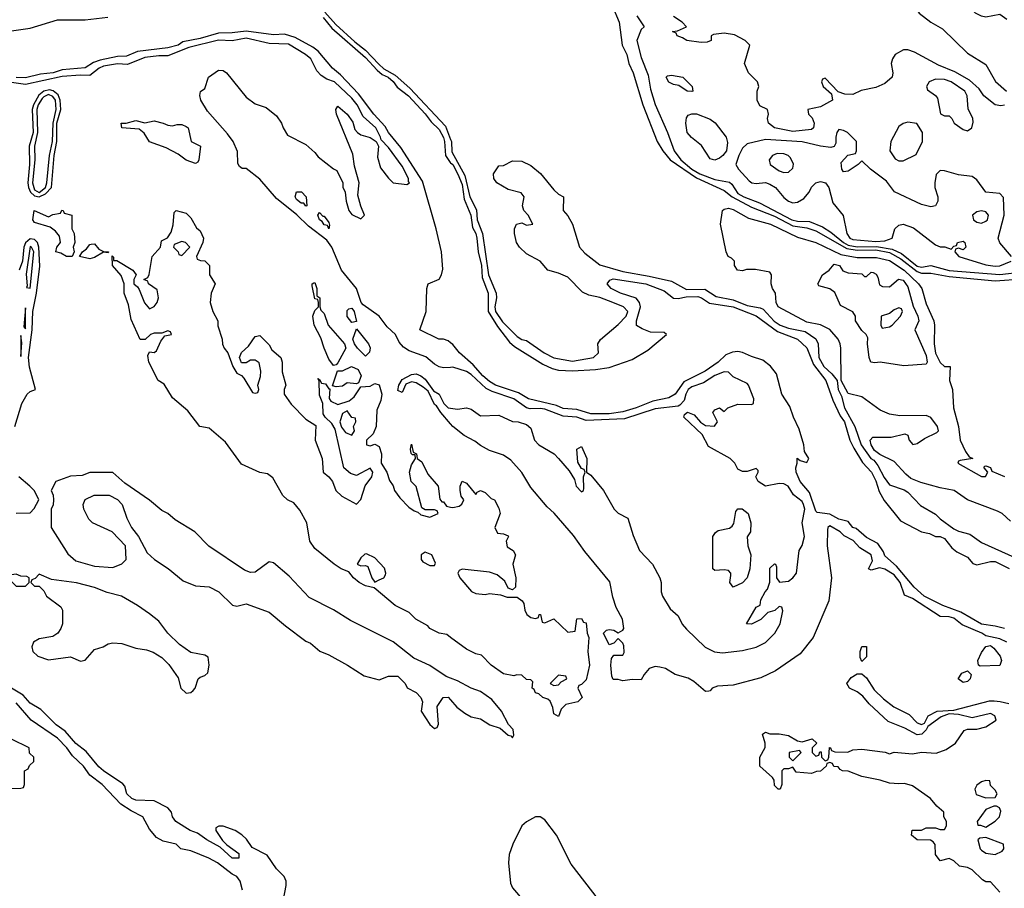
# Model space of a CAD drawing. Header units: inches. Extents: x 2348352 to 2479776, y 460422 to 613655.
# Tile 186 of 256: x 2368125 to 2372410, y 535258 to 539041. Entities that reach past the tile are written whole.
import ezdxf

# ---------------------------------------------------------------- set-up
doc = ezdxf.new("R2010")
doc.units = ezdxf.units.IN
doc.header["$MEASUREMENT"] = 0
doc.layers.add('C3563', color=7, linetype='Continuous')
doc.layers.add('C3573', color=7, linetype='Continuous')

msp = doc.modelspace()

# ---------------------------------------------------------------- linework, layer by layer
at = {"layer": 'C3563', "color": 4}
for points, elevation in [([(2368090, 538992), (2368170, 539003.8), (2368290, 539040.4), (2368410, 539040.3), (2368508.3, 539051.7)], 32), ([(2369445.3, 539050), (2369483.7, 539003.7), (2369630, 538876.5), (2369680.7, 538820.7), (2369702.6, 538802.6), (2369728.4, 538790), (2369750, 538771.3), (2369767.5, 538747.5), (2369817.3, 538710), (2369890, 538631.4), (2369915.9, 538595.9), (2369950, 538563.1), (2369970, 538527.3), (2369974.3, 538510), (2369977.8, 538450), (2369998.6, 538418.6), (2370000, 538417.6)], 32), ([(2369453, 539073), (2369500.3, 539020.3), (2369584.1, 538944.1), (2369630, 538908.8), (2369687.2, 538847.2), (2369710, 538827.1), (2369759.1, 538799.1), (2369822.4, 538742.4), (2369977.6, 538577.6), (2370000, 538519.5)], 36), ([(2370000, 537526.8), (2369970, 537524.5), (2369950, 537529.3), (2369930, 537540.7), (2369893.1, 537573.1), (2369819.3, 537599.3), (2369794.9, 537614.9), (2369776.6, 537636.6), (2369759.7, 537670), (2369723.6, 537703.6), (2369689.7, 537750), (2369619.7, 537799.7), (2369611.6, 537810), (2369590.9, 537870), (2369526, 537950), (2369483.5, 538050), (2369461.2, 538081.2), (2369381.9, 538141.9), (2369331.6, 538191.6), (2369242.9, 538262.9), (2369170, 538347), (2369110, 538392.7), (2369093.6, 538393.6), (2369081.2, 538401.2), (2369074.6, 538414.6), (2369072.5, 538467.5), (2369053.7, 538510), (2369030, 538544.2), (2368942.5, 538642.5), (2368913.6, 538690), (2368909.3, 538710.7), (2368912.5, 538727.5), (2368930, 538741), (2368946.6, 538790), (2368990, 538820.4), (2369010, 538819.5), (2369024.9, 538810), (2369110, 538702.8), (2369150, 538674.8), (2369198, 538658), (2369242, 538622), (2369264.7, 538590), (2369271, 538570), (2369290, 538538), (2369370, 538498), (2369410, 538462.8), (2369424.4, 538444.4), (2369490, 538391.3), (2369504.7, 538384.7), (2369531.1, 538331.1), (2369531.6, 538311.6), (2369542, 538290), (2369546, 538250), (2369558, 538210), (2369570, 538192), (2369610, 538174), (2369626, 538190), (2369608.9, 538228.9), (2369596.4, 538276.4), (2369602, 538330), (2369582.7, 538402.7), (2369574.8, 538454.8), (2369503.7, 538630), (2369501.2, 538650), (2369510, 538664.7), (2369550.6, 538630), (2369574.9, 538594.9), (2369583.4, 538563.4), (2369594.8, 538550), (2369610, 538539.1), (2369650, 538527.3), (2369676, 538510), (2369686.8, 538490), (2369682.5, 538442.5), (2369695.5, 538395.5), (2369730.5, 538350.5), (2369750.7, 538330.7), (2369810, 538322.8), (2369822, 538330), (2369816.5, 538336.5), (2369816.3, 538350), (2369790, 538403.6), (2369730, 538483.7), (2369697.5, 538517.5), (2369695.8, 538530), (2369674.5, 538570), (2369619.4, 538619.4), (2369593.1, 538670), (2369570, 538699.8), (2369495.6, 538770), (2369461.2, 538781.2), (2369437.6, 538797.6), (2369418.7, 538818.7), (2369391.5, 538870), (2369369.3, 538890), (2369294.6, 538934.6), (2369210, 538936.5), (2369110, 538960.2), (2369049, 538949), (2368990, 538951.2), (2368860.8, 538919.2), (2368770, 538882.9), (2368730, 538883.4), (2368670, 538876.1), (2368593.7, 538846.4), (2368550, 538848.4), (2368490, 538838.9), (2368470.3, 538830), (2368430, 538797.2), (2368390, 538799.5), (2368310, 538793.5), (2368150, 538758.4), (2368090, 538767.5)], 36), ([(2370000, 537634.3), (2369990, 537642.7), (2369970, 537649.4), (2369949.4, 537649.4), (2369866, 537690), (2369894.5, 537770), (2369897.2, 537870), (2369902, 537890), (2369950, 537911), (2369960.9, 537930), (2369965.8, 537954.2), (2369960.5, 538030), (2369938, 538130), (2369877.3, 538337.3), (2369784, 538484), (2369730, 538549.7), (2369715.7, 538575.7), (2369665.7, 538630), (2369598.7, 538718.7), (2369521.4, 538801.4), (2369486.3, 538830), (2369423.7, 538903.7), (2369401.4, 538921.4), (2369323.6, 538963.6), (2369277.5, 538977.5), (2369230, 538975.1), (2369110, 538991.5), (2369050, 538983.9), (2368990, 538982.8), (2368910, 538959.1), (2368835.3, 538944.7), (2368814.9, 538930), (2368770, 538918.3), (2368637.8, 538902.2), (2368590, 538882.7), (2368550, 538880.4), (2368474.7, 538865.3), (2368446, 538854), (2368410, 538831.5), (2368310, 538822.2), (2368270.8, 538810), (2368216.3, 538803.7), (2368150, 538787.6), (2368110, 538788.5)], 32), ([(2370000, 536350.8), (2369983.1, 536363.1), (2369950, 536369.5), (2369910, 536389.6), (2369900.7, 536400.7), (2369849.2, 536430), (2369819.3, 536459.3), (2369759.3, 536490), (2369667.2, 536567.2), (2369630, 536575.1), (2369602.7, 536590), (2369577.2, 536610), (2369557.2, 536637.2), (2369524, 536650), (2369494, 536670), (2369410, 536738), (2369388.3, 536770), (2369375.3, 536850), (2369344.8, 536904.8), (2369317.5, 536937.5), (2369290, 536949.4), (2369270, 536969.2), (2369226.3, 537046.3), (2369202.7, 537062.7), (2369170, 537069.4), (2369090, 537106), (2369020.7, 537200.7), (2368950, 537262), (2368909.6, 537269.6), (2368857.2, 537337.2), (2368790, 537394), (2368753.2, 537453.2), (2368727, 537470), (2368686.6, 537550), (2368682, 537578), (2368690, 537594), (2368710, 537592), (2368720.4, 537599.6), (2368739, 537641), (2368756.4, 537663.6), (2368786, 537670), (2368782, 537682), (2368770, 537686), (2368743.6, 537676.4), (2368710, 537675.3), (2368694, 537670), (2368671.6, 537648.4), (2368650, 537648.7), (2368610, 537735.3), (2368599.1, 537799.1), (2368579.5, 537850), (2368579, 537890), (2368566.3, 537926.3), (2368529.4, 537970), (2368527.3, 538012.7), (2368532.7, 538007.3), (2368532.7, 537992.7), (2368547.3, 537992.7), (2368618, 537950), (2368632, 537930), (2368622, 537910), (2368622, 537890), (2368638, 537878), (2368645.4, 537865.4), (2368667.7, 537807.7), (2368690, 537782), (2368710, 537791.3), (2368724, 537810), (2368729.2, 537830), (2368724, 537864), (2368686, 537890), (2368682, 537902), (2368666, 537910), (2368682, 537918), (2368688.4, 537931.6), (2368701.2, 538010), (2368738, 538050), (2368742, 538078), (2368768.7, 538091.3), (2368784.7, 538115.3), (2368792.9, 538147.1), (2368798, 538202), (2368806, 538210), (2368850, 538198), (2368870, 538178), (2368894.8, 538134.8), (2368910, 538122), (2368924.7, 538090), (2368922, 538070), (2368894, 538010), (2368898, 537998), (2368911.6, 537991.6), (2368930, 537991), (2368950.6, 537970), (2368951, 537930), (2368976.3, 537890), (2368958.8, 537850), (2368954, 537810), (2368966, 537770), (2368986.8, 537730), (2368987.9, 537707.9), (2369006.8, 537650), (2369007.5, 537627.5), (2369014.8, 537610), (2369031, 537590), (2369052, 537530), (2369070, 537502), (2369090, 537492), (2369099.8, 537479.8), (2369138, 537418), (2369150, 537414), (2369162, 537418), (2369166, 537430), (2369162, 537450), (2369172.9, 537487.1), (2369174, 537510), (2369167.3, 537547.3), (2369150, 537558), (2369130, 537558), (2369110, 537546), (2369090, 537546), (2369082, 537570), (2369090, 537592), (2369120.2, 537619.8), (2369150, 537662), (2369170, 537666), (2369210, 537624.7), (2369223, 537603), (2369261, 537570), (2369266.8, 537550), (2369267.1, 537507.1), (2369282.8, 537450), (2369276, 537430), (2369276, 537410), (2369306.8, 537366.8), (2369370, 537302), (2369413.7, 537273.7), (2369410.8, 537210), (2369440.7, 537130), (2369446, 537070), (2369471, 537050), (2369486, 537030), (2369501, 536990), (2369526.2, 536966.2), (2369590, 536931.3), (2369610, 536952), (2369629.1, 537010.9), (2369658, 537050), (2369662, 537070), (2369650, 537088), (2369590, 537055.3), (2369564.7, 537064.7), (2369535.3, 537090), (2369497.2, 537257.2), (2369482.7, 537282.7), (2369454, 537310), (2369445.2, 537325.2), (2369444, 537370), (2369430, 537406), (2369428, 537468), (2369422, 537478), (2369430, 537474), (2369438, 537458), (2369455.3, 537455.3), (2369470, 537434), (2369474, 537434), (2369471.6, 537391.6), (2369479.6, 537379.6), (2369510, 537364.7), (2369558.6, 537381.4), (2369580.9, 537399.1), (2369610, 537442), (2369650, 537444.7), (2369670, 537456), (2369690, 537451), (2369701, 537410), (2369696.9, 537383.1), (2369679.6, 537340.4), (2369676.3, 537270), (2369662.8, 537237.2), (2369634, 537210), (2369634, 537190), (2369650, 537184.7), (2369670, 537192), (2369690, 537182), (2369698.8, 537150), (2369698, 537110), (2369722.8, 537070), (2369734.8, 537034.8), (2369750.7, 537010.7), (2369756, 536990), (2369778.8, 536958.8), (2369818.8, 536918.8), (2369842, 536902), (2369856.9, 536896.9), (2369870, 536884.7), (2369910, 536874), (2369946, 536890), (2369942, 536902), (2369930, 536906), (2369890, 536906), (2369875.3, 536915.3), (2369850, 537008), (2369828.7, 537030), (2369821.2, 537070), (2369830, 537102), (2369848, 537130), (2369846, 537146), (2369834, 537146), (2369828.4, 537151.6), (2369826, 537170), (2369830, 537192), (2369838, 537158), (2369852, 537150), (2369854, 537130), (2369875.3, 537115.3), (2369901.4, 537061.4), (2369946, 537010), (2369952.7, 536952.7), (2369962, 536942), (2369970, 536942), (2369982, 536922), (2370000, 536918.1)], 36), ([(2368103.8, 537270), (2368135.1, 537370), (2368157, 537410), (2368170, 537421.6), (2368193.2, 537430), (2368167.2, 537527.2), (2368162.8, 537570), (2368179.5, 537690), (2368182.1, 537770), (2368198, 537850), (2368213, 537967), (2368207.8, 538050), (2368202.6, 538070), (2368190, 538083.9), (2368170, 538087.3), (2368150.6, 538069.4), (2368143.6, 538050), (2368137.5, 537990), (2368123.5, 537950)], 44), ([(2370000, 537280.9), (2369957.2, 537330), (2369939.5, 537359.5), (2369930, 537365.2), (2369903.1, 537423.1), (2369880.2, 537440.2), (2369850, 537459), (2369830, 537464), (2369806, 537454), (2369790, 537418), (2369770, 537426), (2369775.3, 537450), (2369790, 537474), (2369830, 537496), (2369850, 537498.8), (2369870, 537490.7), (2369890, 537474.8), (2369925.4, 537425.4), (2369950.7, 537410.7), (2369971, 537370), (2369990, 537351), (2370000, 537349.4)], 36), ([(2368110, 536891.3), (2368170, 536894), (2368188.4, 536911.6), (2368208, 536950), (2368188.9, 536988.9), (2368168.7, 537010), (2368122, 537050)], 44), ([(2370000, 536173.9), (2369981.3, 536181.3), (2369910, 536229.3), (2369840.8, 536260.8), (2369750, 536332.4), (2369565.2, 536425.2), (2369490.9, 536470.9), (2369385.4, 536525.4), (2369297.1, 536617.1), (2369230, 536675.1), (2369210, 536679.5), (2369150, 536634.8), (2369130, 536633.1), (2369103.9, 536643.9), (2368948.1, 536748.1), (2368887.8, 536810), (2368802.3, 536862.3), (2368769.6, 536890), (2368743.3, 536903.3), (2368690, 536948.3), (2368582, 537022), (2368530, 537068.7), (2368430, 537068.7), (2368396.4, 537056.4), (2368346.4, 537053.6), (2368282, 537030), (2368262, 536990), (2368271.1, 536971.1), (2368272, 536950), (2368271.1, 536928.9), (2368262, 536910), (2368262, 536830), (2368334.4, 536714.4), (2368370, 536684.7), (2368450, 536661), (2368530, 536656), (2368568.9, 536671.1), (2368588, 536690), (2368586, 536750), (2368528, 536810), (2368442, 536850), (2368426.3, 536866.3), (2368404, 536910), (2368402, 536930), (2368410, 536952), (2368448.9, 536971.1), (2368514, 536970), (2368550, 536952), (2368571.3, 536930), (2368591.3, 536870), (2368611.3, 536830), (2368642, 536790), (2368679.6, 536719.6), (2368712, 536690), (2368770.6, 536650.6), (2368836.8, 536596.8), (2368890, 536576), (2368950, 536571), (2368991.3, 536550), (2369050.7, 536490.7), (2369070, 536487.3), (2369110, 536497.3), (2369210, 536460.7), (2369281.1, 536401.1), (2369370, 536334.8), (2369390, 536326), (2369430.7, 536290.7), (2369470, 536274.8), (2369551.3, 536230), (2369623.5, 536183.5), (2369690, 536166), (2369730, 536182), (2369770, 536182), (2369802, 536150), (2369811.6, 536131.6), (2369850, 536111.3), (2369871.3, 536090), (2369878, 536070), (2369872, 536030), (2369910, 535972), (2369930, 535954), (2369942, 535958), (2369947.3, 535972.7), (2369942, 536050), (2369968, 536090), (2369990, 536091.3), (2370000, 536079.4)], 44), ([(2369272.7, 535210), (2369285.2, 535270), (2369284, 535290), (2369275.3, 535310), (2369242.5, 535342.5), (2369202, 535402), (2369136, 535436), (2369111.9, 535471.9), (2369091.9, 535491.9), (2369062, 535510), (2369010, 535528.7), (2368991.6, 535528.4), (2368978, 535522), (2368978, 535510), (2369007.3, 535467.3), (2369027.1, 535447.1), (2369078, 535410), (2369078, 535390), (2369050, 535389.6), (2368997.6, 535437.6), (2368939, 535470), (2368898.9, 535498.9), (2368866.6, 535510), (2368804.5, 535550), (2368789.5, 535570), (2368785.2, 535590), (2368769.4, 535609.4), (2368710, 535639.3), (2368630, 535642.6), (2368612.7, 535650), (2368592, 535670), (2368582.9, 535702.9), (2368574, 535714), (2368490, 535769.7), (2368470, 535787.6), (2368414.2, 535854.2), (2368370, 535889.6), (2368322.5, 535942.5), (2368283.6, 535970), (2368216.9, 536036.9), (2368170, 536064.2), (2368139.5, 536099.5), (2368090, 536129.7)], 44), ([(2369095.3, 535250), (2369084, 535290), (2369069.4, 535309.4), (2369050, 535319.3), (2368985.2, 535370), (2368948.7, 535390), (2368870, 535422), (2368826, 535430), (2368806, 535450), (2368750, 535464), (2368720.2, 535480.2), (2368690, 535515.3), (2368661.2, 535570), (2368610, 535595.1), (2368565.1, 535625.1), (2368483.7, 535710), (2368430.8, 535750.8), (2368402.9, 535790), (2368354.6, 535834.6), (2368329.7, 535870), (2368290, 535912.8), (2368175.1, 535990), (2368110, 536065.7)], 48), ([(2368047.3, 535692.7), (2368130, 535694), (2368142, 535698), (2368146, 535710), (2368146, 535770), (2368162, 535778), (2368167.3, 535792.7), (2368186, 535810), (2368186, 535830), (2368167.3, 535847.3), (2368166, 535870), (2368090, 535908)], 52)]:
    msp.add_lwpolyline(points, dxfattribs=dict(at, elevation=elevation))
for points, elevation in [([(2368254.8, 538734.8), (2368230, 538729.3), (2368208.4, 538711.6), (2368185.2, 538670), (2368179.1, 538650), (2368183.1, 538550), (2368166.8, 538490), (2368168.4, 538410), (2368160.3, 538330), (2368163, 538310), (2368171.9, 538290), (2368190, 538274.3), (2368210, 538269.6), (2368237.9, 538282.1), (2368263.8, 538310), (2368274.8, 538450), (2368286.3, 538510), (2368287.4, 538590), (2368304, 538650), (2368301.6, 538690), (2368293.1, 538713.1), (2368271.4, 538731.4)], 44), ([(2368250, 538714.5), (2368230, 538705.4), (2368222.9, 538697.1), (2368206, 538670), (2368199.8, 538650), (2368203.1, 538550), (2368189.6, 538490), (2368191.6, 538430), (2368181.3, 538330), (2368190, 538300.2), (2368210, 538289.1), (2368236.8, 538310), (2368242.9, 538330), (2368255.3, 538450), (2368267.5, 538510), (2368270.3, 538590), (2368283.2, 538650), (2368280.7, 538690), (2368270, 538706.3)], 48), ([(2368670, 538592), (2368710, 538601), (2368750, 538591), (2368770, 538581), (2368790, 538578), (2368810, 538584.7), (2368830, 538584.7), (2368850, 538576), (2368858, 538570), (2368871.1, 538511.1), (2368912, 538490), (2368904.7, 538430), (2368899.8, 538420.2), (2368890, 538415.3), (2368850, 538429.6), (2368815.1, 538455.1), (2368762.7, 538482.7), (2368690, 538509.2), (2368667.2, 538547.2), (2368644.7, 538564.7), (2368569, 538570), (2368566, 538590), (2368589, 538591), (2368630, 538602)], 36), ([(2369370, 538228.7), (2369362, 538242), (2369350, 538242), (2369330, 538258), (2369324, 538270), (2369329, 538291), (2369350.7, 538290.7), (2369372, 538270), (2369374, 538230)], 32), ([(2368350, 538009.6), (2368328.7, 538010), (2368304.1, 538024.1), (2368282, 538030), (2368286, 538050), (2368302, 538070), (2368298, 538098), (2368280.2, 538120.2), (2368257.2, 538137.2), (2368190, 538158), (2368182, 538170), (2368188, 538210), (2368250, 538182), (2368270, 538192), (2368302, 538198), (2368308.7, 538211.3), (2368314, 538210), (2368318, 538198), (2368352, 538190), (2368352, 538130), (2368362, 538110), (2368364.7, 538070), (2368358, 538050), (2368362, 538030), (2368354, 538010)], 36), ([(2369444.7, 538184.7), (2369450, 538184.7), (2369470, 538158), (2369473.2, 538146.8), (2369470, 538129.6), (2369464.7, 538144.7), (2369450, 538147), (2369442, 538162), (2369429.3, 538170), (2369422, 538190), (2369430, 538202)], 32), ([(2368510, 538026), (2368490, 538028), (2368450, 538005.2), (2368430, 537999.3), (2368386, 538010), (2368398, 538030), (2368416.5, 538043.5), (2368430, 538062), (2368436.4, 538063.6), (2368450, 538064.7), (2368470, 538042), (2368490, 538032), (2368512, 538030)], 36), ([(2368830, 538075.3), (2368798, 538062), (2368794, 538050), (2368814, 538030), (2368818, 538018), (2368830, 538014), (2368866, 538050), (2368846, 538070)], 36), ([(2368170, 538053.5), (2368153, 537933), (2368158, 537882), (2368154, 537874), (2368170, 537871.3), (2368187.3, 538030), (2368177, 538050)], 48), ([(2369490, 537535.3), (2369470, 537562), (2369449.3, 537610), (2369435.9, 537655.9), (2369406, 537710), (2369401.2, 537750), (2369410, 537774), (2369426, 537790), (2369426, 537810), (2369422, 537822), (2369410, 537826), (2369398, 537882), (2369398, 537890), (2369404.7, 537895.3), (2369410, 537896), (2369418.8, 537870), (2369418, 537838), (2369430.6, 537830), (2369431, 537790), (2369436, 537776), (2369450, 537762), (2369467.3, 537710), (2369538, 537630), (2369544.7, 537610), (2369510, 537546), (2369502, 537538)], 36), ([(2368150, 537786), (2368143.6, 537703.6), (2368150, 537694)], 48), ([(2369570, 537722), (2369550, 537748), (2369550, 537774), (2369558, 537782), (2369570, 537784.7), (2369581, 537770), (2369590, 537726)], 36), ([(2369630, 537575.3), (2369595.3, 537610), (2369582, 537630), (2369575.3, 537650), (2369590, 537694), (2369642.8, 537630), (2369650, 537612), (2369646.8, 537593.2)], 36), ([(2368130, 537666), (2368130, 537574), (2368134, 537634)], 48), ([(2369590, 537455.3), (2369550, 537459), (2369530, 537445.2), (2369502, 537442), (2369486, 537446), (2369508, 537512), (2369530, 537512), (2369569, 537531), (2369598, 537518), (2369611, 537490), (2369599.8, 537460.2)], 36), ([(2369550, 537338), (2369530, 537326), (2369518, 537290), (2369526, 537266), (2369543.5, 537243.5), (2369570, 537232), (2369582, 537250), (2369578, 537270), (2369588, 537290), (2369586, 537306), (2369570, 537308)], 36), ([(2369634.6, 536714.6), (2369626.4, 536713.6), (2369610, 536698), (2369594, 536670), (2369610, 536662), (2369630, 536664.7), (2369639.8, 536659.8), (2369658, 536610), (2369670, 536592), (2369690, 536601), (2369709.1, 536610.9), (2369716.5, 536623.5), (2369719, 536630), (2369712.9, 536652.9), (2369670, 536698)], 36), ([(2369890, 536722), (2369872, 536710), (2369872, 536690), (2369879.6, 536679.6), (2369910, 536664.7), (2369930, 536664.7), (2369934.6, 536674.6), (2369918, 536710)], 36), ([(2368110, 536626), (2368078, 536622), (2368074, 536610), (2368110, 536574), (2368150, 536574), (2368166, 536590), (2368166, 536610), (2368156.4, 536616.4), (2368130, 536618)], 44), ([(2368210, 536626), (2368192.7, 536607.3), (2368178, 536602), (2368174, 536590), (2368190, 536574), (2368210, 536574), (2368230, 536554), (2368242, 536530), (2368303.6, 536483.6), (2368312, 536470), (2368311, 536410), (2368304.7, 536390), (2368291.3, 536370), (2368270, 536355.3), (2368210, 536345.2), (2368184.7, 536330), (2368178, 536310), (2368182, 536290), (2368204.7, 536270), (2368250, 536253.4), (2368346.8, 536266.8), (2368390, 536246.8), (2368410, 536251.3), (2368450, 536298), (2368488, 536310), (2368510, 536322.8), (2368530, 536326.8), (2368570, 536324.7), (2368630, 536304.7), (2368676.9, 536296.9), (2368706.4, 536286.4), (2368743.5, 536263.5), (2368773.7, 536233.7), (2368815.3, 536175.3), (2368826.8, 536130), (2368850, 536107.7), (2368870, 536111), (2368880.2, 536119.8), (2368889, 536130), (2368902, 536170), (2368910, 536178), (2368930, 536184.7), (2368943.1, 536196.9), (2368949.2, 536230), (2368944.7, 536264.7), (2368930, 536274), (2368870, 536285.2), (2368820.2, 536320.2), (2368769.3, 536369.3), (2368730, 536422), (2368690, 536454), (2368638, 536490), (2368568, 536530), (2368506.3, 536546.3), (2368450, 536569), (2368371.6, 536588.4), (2368263.1, 536603.1)], 44)]:
    msp.add_lwpolyline(points, close=True, dxfattribs=dict(at, elevation=elevation))
at = {"layer": 'C3573', "color": 4}
for points, elevation in [([(2372421.3, 539041.3), (2372390, 539064), (2372330, 539052.3), (2372310, 539056), (2372284, 539070), (2372239.3, 539119.3), (2372210, 539136), (2372170, 539169.6), (2372155.3, 539175.3), (2372090, 539166), (2372070, 539169), (2372050, 539158), (2372027.5, 539132.5), (2372021.4, 539118.6), (2372018.8, 539110), (2372024.9, 539090), (2372039.1, 539070), (2372090.6, 539030), (2372140.8, 539000.8), (2372250, 538894.9), (2372330, 538845.5), (2372372, 538772), (2372419.3, 538730)], 48), ([(2370703.1, 539103.1), (2370733, 539030), (2370746.4, 538930), (2370766.4, 538890), (2370775.8, 538850), (2370794, 538810), (2370836, 538670), (2370899.5, 538510), (2370923.1, 538470), (2370956.1, 538430), (2371070, 538351.9), (2371190, 538296.9), (2371224.9, 538270), (2371310, 538224.1), (2371410, 538184.6), (2371490, 538143.4), (2371550, 538134.4), (2371590, 538122), (2371724.2, 538044.2), (2371770, 538036.7), (2371850, 538038.5), (2371910, 538026.9), (2371960.1, 538000.1), (2372030, 537945), (2372050, 537937.8), (2372090, 537937.6), (2372170, 537923.1), (2372370, 537904.1), (2372490, 537913)], 44), ([(2370810, 539058), (2370842, 539010), (2370830, 538998), (2370810.5, 538950), (2370830, 538876), (2370859.2, 538799.2), (2370870, 538738), (2370890, 538671), (2370943.7, 538550), (2370973.1, 538470), (2371002.7, 538430), (2371050, 538389.5), (2371084.2, 538370), (2371150, 538344.8), (2371213.4, 538333.4), (2371224.2, 538324.2), (2371250, 538284.7), (2371276.4, 538270), (2371344, 538244), (2371485.3, 538170), (2371510, 538163.2), (2371562.1, 538162.1), (2371618.8, 538138.8), (2371655.3, 538115.3), (2371709.4, 538070), (2371730, 538059.3), (2371770, 538052.3), (2371853.2, 538053.2), (2371922.3, 538042.3), (2371962.2, 538022.2), (2372030, 537967.8), (2372050, 537963.7), (2372090, 537970.2), (2372170, 537949.4), (2372390, 537931.8), (2372490, 537943.5)], 48), ([(2372410, 538669.4), (2372394.6, 538665.4), (2372370, 538669.6), (2372320.9, 538710), (2372299.8, 538739.8), (2372258, 538778), (2372194.5, 538814.5), (2372123.1, 538843.1), (2372019.4, 538899.4), (2371990, 538909.6), (2371970.5, 538909.5), (2371934.8, 538890), (2371922.8, 538870), (2371917.3, 538850), (2371924, 538810), (2371921, 538790), (2371890, 538762.7), (2371850, 538745.2), (2371786.8, 538733.2), (2371750, 538715.3), (2371716.4, 538716.4), (2371687.3, 538727.3), (2371630, 538786), (2371618, 538782), (2371614, 538770), (2371622, 538750), (2371658, 538718), (2371662, 538690), (2371610, 538661.2), (2371554, 538650), (2371558, 538630), (2371573.7, 538613.7), (2371582.8, 538590), (2371578.8, 538570), (2371570, 538562.7), (2371490, 538554), (2371410, 538569.7), (2371384, 538590), (2371379, 538610), (2371384, 538630), (2371379, 538650), (2371345.6, 538665.6), (2371334, 538690), (2371334, 538730), (2371342, 538750), (2371335.3, 538770), (2371297.2, 538810), (2371279, 538850), (2371302, 538930), (2371282, 538950), (2371235.5, 538975.5), (2371190, 538982), (2371143.6, 538976.4), (2371134, 538970), (2371134, 538950), (2371116.9, 538943.1), (2371090, 538942), (2371028, 538950), (2371010, 538962), (2370986, 538970), (2370982, 538982), (2370966, 538990), (2370987.3, 538992.7), (2371026, 539010), (2371008, 539030), (2370970, 539055.3)], 48), ([(2372441.2, 538010), (2372389.7, 538069.7), (2372383.6, 538090), (2372408.4, 538190), (2372406, 538266), (2372390, 538284), (2372329.2, 538290), (2372290, 538343.7), (2372270, 538358.4), (2372210, 538364.7), (2372150, 538382.7), (2372130, 538384), (2372113.7, 538366.3), (2372107.3, 538330), (2372106.8, 538310), (2372120.7, 538270), (2372120.7, 538250), (2372110.8, 538230), (2372090, 538226.6), (2372050, 538236.2), (2371932, 538292), (2371897.5, 538337.5), (2371828, 538390), (2371790, 538426), (2371774, 538410), (2371730, 538382), (2371710, 538378), (2371702, 538390), (2371700.4, 538419.6), (2371728.4, 538451.6), (2371762, 538458), (2371766, 538470), (2371766, 538510), (2371728, 538550), (2371710, 538559), (2371690, 538562), (2371681, 538550), (2371676, 538530), (2371676.9, 538503.1), (2371670, 538488), (2371655.3, 538484.7), (2371610.5, 538489.5), (2371530, 538508.5), (2371370, 538519.7), (2371290, 538500.7), (2371270, 538480.9), (2371254.9, 538450), (2371241.6, 538410), (2371253, 538390), (2371299, 538339), (2371310.4, 538330.4), (2371330, 538327.7), (2371370, 538332.2), (2371390, 538324.4), (2371414, 538310), (2371450, 538266.8), (2371470, 538250.8), (2371490, 538244), (2371510, 538246.8), (2371537.2, 538262.8), (2371561.2, 538290), (2371570, 538311.3), (2371590, 538331), (2371610, 538336), (2371632, 538330), (2371646, 538310), (2371663.5, 538243.5), (2371707.9, 538187.9), (2371723.8, 538110), (2371738, 538090), (2371750, 538083.1), (2371850, 538075), (2371890, 538078), (2371922, 538090), (2371933.2, 538130), (2371950, 538146.8), (2371970, 538150.4), (2372014.1, 538134.1), (2372110, 538061), (2372130, 538051.3), (2372151.1, 538051.1), (2372178, 538042), (2372190, 538054), (2372202, 538058), (2372206, 538070), (2372230, 538076), (2372238, 538070), (2372242, 538050), (2372230, 538038), (2372210, 538046), (2372198, 538042), (2372194, 538030), (2372212, 538010), (2372330, 537973.1), (2372370, 537967.2), (2372390, 537969.1), (2372439, 537990)], 52), ([(2370000, 538519.5), (2370003.7, 538510), (2370005, 538465), (2370061.7, 538361.7), (2370084.5, 538270), (2370112.7, 538212.7), (2370115.1, 538170), (2370138.5, 538110), (2370164.5, 537930), (2370197.8, 537850), (2370199.4, 537830), (2370192.4, 537790), (2370195.9, 537770), (2370225.9, 537725.9), (2370290, 537660.9), (2370310, 537648.9), (2370330, 537643.8), (2370408, 537590), (2370450, 537568.9), (2370530, 537554.4), (2370622, 537570), (2370644, 537590), (2370641.2, 537630), (2370652.1, 537647.9), (2370730, 537713), (2370763.6, 537750), (2370771.3, 537770), (2370752.7, 537790), (2370706, 537810), (2370650, 537831.3), (2370601, 537841), (2370574.3, 537854.3), (2370510, 537919.7), (2370470, 537937.6), (2370424, 537950), (2370389.6, 537989.6), (2370330, 538021.2), (2370299.3, 538050), (2370287.3, 538070), (2370277.6, 538110), (2370277.6, 538130), (2370286.6, 538150), (2370310, 538156.3), (2370330, 538146), (2370358, 538150), (2370338, 538190), (2370319.3, 538210), (2370312.7, 538230), (2370320.9, 538270), (2370307.3, 538287.3), (2370250, 538301.3), (2370202, 538330), (2370188, 538350), (2370186.3, 538370), (2370210, 538404), (2370230, 538406), (2370270, 538426.7), (2370310, 538424.4), (2370350, 538406.5), (2370391.4, 538371.4), (2370450, 538300.3), (2370470, 538281.6), (2370490.8, 538270), (2370490.4, 538210), (2370510, 538186.8), (2370530, 538150.7), (2370560.9, 538050), (2370584.8, 538024.8), (2370650, 537973.4), (2370750, 537944.2), (2370864.7, 537924.7), (2370962, 537902), (2371026.7, 537866.7), (2371106.8, 537866.8), (2371155.7, 537835.7), (2371230, 537821.1), (2371290, 537797), (2371346.6, 537786.6), (2371360, 537780), (2371408.7, 537728.7), (2371433.7, 537710), (2371470, 537696.9), (2371542.4, 537682.4), (2371590, 537651), (2371599.1, 537630), (2371602, 537570), (2371624.7, 537530), (2371659.1, 537499.1), (2371682, 537470), (2371686.7, 537430), (2371701.4, 537401.4), (2371713.8, 537350), (2371759.7, 537270), (2371786.2, 537190), (2371829, 537130), (2371842.3, 537122.3), (2371859, 537099), (2371886.7, 537046.7), (2371910, 537014.9), (2371974, 536994), (2371990, 536983), (2372045.2, 536925.2), (2372110, 536887.4), (2372130, 536867.2), (2372190, 536824.2), (2372210, 536813.4), (2372260, 536800), (2372310, 536763.7), (2372513.4, 536673.4)], 36), ([(2370000, 538417.6), (2370010.1, 538410), (2370031.5, 538368.5), (2370050, 538322.8), (2370058.7, 538258.7), (2370088.7, 538190), (2370096, 538136), (2370110.1, 538110), (2370114, 538090), (2370120.2, 538030), (2370134.6, 537970), (2370138, 537918), (2370163.1, 537850), (2370164, 537770), (2370204.3, 537704.3), (2370257, 537637), (2370278, 537618), (2370401, 537541), (2370441.6, 537521.6), (2370470, 537515.2), (2370530, 537511.3), (2370630, 537517.4), (2370690, 537526), (2370790, 537561.3), (2370858.2, 537601.8), (2370939, 537670), (2370930, 537679), (2370870, 537680.4), (2370834.4, 537694.4), (2370809.7, 537709.7), (2370809.7, 537730), (2370826.9, 537790), (2370822.9, 537810), (2370808.2, 537828.2), (2370739, 537850), (2370699.3, 537870), (2370682, 537890), (2370693.6, 537906.4), (2370708.1, 537911.9), (2370850.1, 537890.1), (2370930, 537860.5), (2370970, 537828), (2370990, 537826.4), (2371025.6, 537834.4), (2371075.8, 537835.8), (2371092.4, 537830), (2371126.3, 537806.3), (2371230, 537791), (2371330, 537751.3), (2371422.5, 537682.5), (2371510.3, 537650), (2371550, 537612.2), (2371579.5, 537539.5), (2371633.4, 537470), (2371664.2, 537384.2), (2371695.9, 537315.9), (2371714, 537290), (2371738, 537210), (2371755.1, 537175.1), (2371793.2, 537113.2), (2371831.5, 537070), (2371850, 537033.4), (2371865.8, 536985.8), (2371886.6, 536946.6), (2371958.2, 536858.2), (2372050, 536810.6), (2372083.5, 536803.5), (2372110, 536791), (2372130, 536790.8), (2372150, 536781), (2372181.6, 536741.6), (2372203.4, 536723.4), (2372250, 536700.7), (2372272.2, 536672.2), (2372290, 536666.7), (2372350, 536682), (2372370, 536682), (2372431.5, 536651.5)], 32), ([(2372437, 536857), (2372400.9, 536890), (2372380.6, 536900.6), (2372249.7, 536949.7), (2372190.8, 536990.8), (2372130, 537002), (2372046, 537026), (2372003.5, 537043.5), (2371981.3, 537061.3), (2371930, 537116.9), (2371867.6, 537147.6), (2371844.2, 537164.2), (2371829.6, 537189.6), (2371825.6, 537210), (2371837, 537223), (2371917.7, 537222.3), (2371976.9, 537236.9), (2371990, 537232), (2371996, 537210), (2372011.3, 537191.3), (2372030, 537194.8), (2372062.3, 537217.7), (2372116.6, 537243.4), (2372122.7, 537250), (2372119.5, 537270), (2372090, 537309.2), (2372070, 537318), (2371955.5, 537315.5), (2371910, 537322.7), (2371870, 537340.9), (2371790, 537398), (2371730, 537412.7), (2371699.3, 537470), (2371698, 537610), (2371695.1, 537630), (2371686, 537650), (2371650, 537692), (2371610, 537712), (2371550, 537724), (2371426, 537790), (2371417, 537810), (2371414.5, 537850), (2371400.9, 537870), (2371394.5, 537890), (2371396, 537930), (2371390, 537942), (2371327.5, 537952.5), (2371287.5, 537952.5), (2371270, 537947), (2371248.7, 537950), (2371235.3, 537970), (2371235.3, 537990), (2371223.1, 538003.1), (2371208, 538010), (2371199, 538030), (2371175.3, 538150), (2371183.7, 538210), (2371190, 538216.3), (2371210, 538220.3), (2371230, 538214), (2371297.1, 538177.1), (2371391.7, 538150), (2371510, 538093.3), (2371590, 538070.1), (2371699, 538019), (2371770, 538005.3), (2371854.2, 538005.8), (2371910, 537992.9), (2371974, 537950), (2372036.1, 537890), (2372050.4, 537870), (2372070, 537804), (2372102.3, 537730), (2372106.3, 537710), (2372104.9, 537630), (2372110.6, 537589.4), (2372130, 537548), (2372150, 537530.6), (2372174, 537530), (2372171.7, 537470), (2372183.6, 537430), (2372189.2, 537350), (2372210.2, 537270), (2372218, 537210), (2372240.6, 537160.6), (2372256.9, 537136.9), (2372272, 537130), (2372218, 537122), (2372210, 537118), (2372207.3, 537110), (2372310, 537051), (2372328.4, 537051.6), (2372338, 537070), (2372322, 537090), (2372324, 537096), (2372330, 537098), (2372350, 537090.6), (2372354.8, 537074.8), (2372410, 537052)], 36), ([(2372409.8, 536389.8), (2372370, 536400.5), (2372310, 536408.8), (2372220.7, 536460.7), (2372142.7, 536490), (2372060.7, 536530), (2372016.9, 536570), (2371940.6, 536660.6), (2371890, 536706.6), (2371883.6, 536723.6), (2371859.3, 536759.3), (2371810, 536786), (2371765.1, 536825.1), (2371750, 536829.6), (2371730, 536855.3), (2371690, 536866.3), (2371650, 536887.6), (2371595.6, 536895.6), (2371590, 536901.2), (2371562.2, 536982.2), (2371521.3, 537030), (2371503.7, 537070), (2371502, 537090), (2371508, 537110), (2371508, 537132), (2371522, 537122), (2371550, 537112), (2371559, 537130), (2371540.2, 537160.2), (2371537, 537190), (2371517.4, 537257.4), (2371491.8, 537310), (2371476.2, 537356.2), (2371441.3, 537410), (2371418.9, 537498.9), (2371392.6, 537532.6), (2371358.9, 537558.9), (2371310, 537573.6), (2371270, 537591.5), (2371250, 537595.8), (2371226.5, 537593.5), (2371198.2, 537581.8), (2371163.8, 537550), (2371107.7, 537510), (2371015.8, 537464.2), (2370977, 537410), (2370950, 537394.3), (2370880.6, 537379.4), (2370807.7, 537350), (2370750, 537332.8), (2370690, 537325.2), (2370610, 537325), (2370550, 537343.7), (2370490, 537348.2), (2370460.9, 537360.9), (2370339.3, 537390), (2370296, 537416), (2370196, 537450), (2370170, 537466), (2370140.5, 537490), (2370098, 537538), (2370039.5, 537590), (2370010, 537626), (2370000, 537634.3)], 32), ([(2370000, 537349.4), (2370030, 537344.7), (2370070, 537351), (2370090, 537344.7), (2370130, 537316), (2370210, 537318.8), (2370270, 537290.8), (2370294, 537290), (2370330, 537278.8), (2370350, 537262), (2370364.7, 537210), (2370384.7, 537190), (2370450.3, 537150.3), (2370470.4, 537130.4), (2370515.9, 537075.9), (2370538.8, 537038.8), (2370546.8, 537010), (2370570, 536984.7), (2370578, 536990), (2370580.4, 536999.6), (2370578, 537050), (2370586, 537070), (2370582, 537082), (2370570, 537086), (2370553.6, 537113.6), (2370549, 537170), (2370570, 537182), (2370593.4, 537130), (2370592, 537070), (2370610, 537058), (2370666, 536990), (2370711.3, 536910), (2370730, 536891.3), (2370772, 536870), (2370795.3, 536795.3), (2370822, 536730), (2370879.1, 536670), (2370910.8, 536610), (2370916, 536590), (2370916, 536550), (2370922.8, 536530), (2370955.9, 536475.9), (2370990, 536444.7), (2371008.3, 536408.3), (2371026.2, 536386.2), (2371108.4, 536308.4), (2371148.4, 536288.4), (2371183.1, 536283.1), (2371270, 536294), (2371330, 536308.4), (2371370, 536328.4), (2371410.9, 536369.1), (2371434, 536410), (2371446, 536466), (2371442, 536482), (2371430, 536486), (2371411.6, 536468.4), (2371381, 536459), (2371350.9, 536429.1), (2371310, 536408.7), (2371288, 536410), (2371330, 536482), (2371348, 536492), (2371350, 536514), (2371368.7, 536550), (2371379, 536561), (2371389.1, 536590.9), (2371390, 536652), (2371410, 536672), (2371414, 536670), (2371418, 536658), (2371418, 536610), (2371431.3, 536591.3), (2371470, 536596), (2371490, 536611), (2371505.2, 536630), (2371517.2, 536730), (2371530, 536751.3), (2371540.5, 536790), (2371530.7, 536850), (2371542, 536910), (2371536.3, 536930), (2371530, 536942.7), (2371491.9, 536971.9), (2371468.7, 537010), (2371450, 537019.3), (2371430, 537021.2), (2371370, 537009.5), (2371338, 537030), (2371328, 537050), (2371338, 537070), (2371338, 537078), (2371330, 537086), (2371290, 537074), (2371270, 537074), (2371250, 537084), (2371237.2, 537110), (2371217.2, 537130), (2371122.5, 537182.5), (2371094.9, 537234.9), (2371015.3, 537310), (2371018, 537322), (2371031.6, 537331.6), (2371059.8, 537319.8), (2371087.9, 537287.9), (2371110, 537274), (2371148.9, 537271.1), (2371162, 537290), (2371142, 537330), (2371150, 537342), (2371170.9, 537350.9), (2371190, 537334), (2371206, 537350), (2371250, 537366), (2371310, 537364.7), (2371318, 537370), (2371319, 537390), (2371296, 537450), (2371290, 537457.2), (2371230, 537486), (2371210, 537506), (2371190, 537507.6), (2371150, 537492), (2371100, 537460), (2371050, 537441.5), (2371033.7, 537430), (2371023.2, 537410), (2371016.7, 537383.3), (2370998.4, 537361.6), (2370990, 537358), (2370890, 537347), (2370757.5, 537302.5), (2370590, 537294.8), (2370550, 537310.6), (2370490, 537314.4), (2370410, 537344.7), (2370390, 537348.1), (2370346, 537346), (2370330, 537350.8), (2370275.1, 537390), (2370181.6, 537421.6), (2370155.3, 537435.3), (2370090, 537495.3), (2370070, 537508.3), (2370010, 537527.6), (2370000, 537526.8)], 36), ([(2372420.9, 536330), (2372390, 536345.1), (2372330, 536357.6), (2372312.3, 536370), (2372226.2, 536406.2), (2372190, 536434.2), (2372170, 536441), (2372130, 536442.7), (2372010, 536520.5), (2371975.5, 536535.5), (2371957.2, 536590), (2371930, 536623.1), (2371890, 536648.5), (2371866.6, 536653.4), (2371830, 536644), (2371818, 536650), (2371836.3, 536683.7), (2371830, 536711.2), (2371781.5, 536741.5), (2371752.4, 536772.4), (2371712.7, 536792.7), (2371695.1, 536810), (2371650, 536836.9), (2371642.4, 536830), (2371640.5, 536819.5), (2371638.4, 536750), (2371657, 536610), (2371646.7, 536510), (2371578.4, 536350), (2371520.9, 536279.1), (2371414.1, 536205.9), (2371350, 536174.7), (2371230, 536142.7), (2371161.1, 536138.9), (2371138, 536130), (2371130, 536118), (2371123.6, 536116.4), (2371110, 536115.3), (2371058.7, 536158.7), (2371033.3, 536173.3), (2370978, 536190), (2370935.9, 536215.9), (2370910, 536222), (2370890, 536223.7), (2370864.5, 536215.5), (2370842, 536190), (2370830, 536166), (2370790, 536168), (2370750, 536162), (2370730, 536168), (2370707.3, 536167.3), (2370702, 536182), (2370698, 536230), (2370700.4, 536259.6), (2370710, 536274), (2370750, 536274), (2370755.3, 536284.7), (2370753.6, 536313.6), (2370750, 536326), (2370730, 536346), (2370710, 536326), (2370690, 536318), (2370666, 536370), (2370678, 536382), (2370690, 536384.7), (2370710, 536382), (2370730, 536371.3), (2370750, 536382), (2370754, 536390), (2370748.7, 536430), (2370721.2, 536481.2), (2370706, 536526), (2370693.6, 536593.6), (2370584.5, 536724.5), (2370535.2, 536795.2), (2370451.3, 536891.3), (2370420.1, 536920.1), (2370350, 537003.7), (2370309.7, 537069.7), (2370263, 537123), (2370230, 537144.5), (2370170, 537165.1), (2370130, 537186.6), (2370105.8, 537205.8), (2370059, 537230), (2370010, 537269.4), (2370000, 537280.9)], 36), ([(2370000, 536918.1), (2370010, 536916), (2370037.2, 536922.8), (2370048.9, 536931.1), (2370058, 536950), (2370046, 536966), (2370041.2, 536990), (2370042, 537010), (2370050, 537032), (2370070, 537022), (2370110, 536974), (2370116.4, 536983.6), (2370130, 536991.3), (2370150, 536982), (2370176, 536956), (2370191.3, 536950), (2370210, 536914), (2370216, 536890), (2370192, 536830), (2370204.7, 536804.7), (2370230, 536802), (2370250, 536794), (2370252, 536790), (2370242, 536770), (2370246, 536746), (2370272, 536730), (2370282, 536710), (2370271.3, 536670), (2370284.7, 536610), (2370282, 536570), (2370270, 536558), (2370250, 536566), (2370236.5, 536596.5), (2370203.1, 536623.1), (2370170, 536635.3), (2370050, 536648.7), (2370038, 536642), (2370031.3, 536630), (2370041, 536610), (2370090.7, 536550.7), (2370110, 536542.8), (2370150, 536538), (2370170, 536542), (2370216.9, 536536.9), (2370246.4, 536526.4), (2370290, 536526), (2370312, 536510), (2370318.8, 536498.8), (2370322.8, 536470), (2370332, 536450), (2370350, 536438), (2370370, 536434), (2370382, 536438), (2370386, 536450), (2370390.7, 536450.7), (2370398, 536418), (2370410, 536414), (2370450, 536432), (2370510, 536374), (2370542, 536378), (2370550, 536432), (2370570, 536434), (2370578, 536418), (2370590, 536414), (2370594, 536370), (2370602, 536350), (2370598, 536290), (2370604.7, 536230), (2370590, 536166), (2370570, 536146), (2370558, 536142), (2370554, 536130), (2370572, 536090), (2370554, 536070), (2370501, 536059), (2370481, 536039), (2370470, 536006), (2370450, 536018), (2370445.1, 536045.1), (2370433.2, 536073.2), (2370422.7, 536082.7), (2370402, 536090), (2370384.8, 536104.8), (2370369.4, 536110), (2370363.7, 536123.7), (2370355.3, 536130), (2370358, 536158), (2370350, 536166), (2370330, 536168), (2370310, 536186), (2370288, 536188), (2370276, 536184), (2370230, 536192.7), (2370177.2, 536230), (2370134, 536274), (2370110, 536279), (2370070, 536299.3), (2370000, 536350.8)], 36), ([(2370000, 536079.4), (2370027.1, 536047.1), (2370061.4, 536021.4), (2370090, 536004.7), (2370130, 535996), (2370170.7, 535970.7), (2370216, 535956), (2370250, 535924.7), (2370262, 535922), (2370270, 535914), (2370275.3, 535924.7), (2370272.7, 535950), (2370252.3, 535972.3), (2370221.2, 536030), (2370180.1, 536080.1), (2370130, 536116), (2370089.5, 536129.5), (2370030, 536162), (2370000, 536173.9)], 44), ([(2372390, 535242), (2372350, 535286), (2372330, 535286), (2372314.6, 535294.6), (2372270, 535339), (2372250, 535349), (2372215.3, 535355.3), (2372190, 535378), (2372170, 535388), (2372130, 535378), (2372110, 535406), (2372108.7, 535448.7), (2372100.4, 535460.4), (2372088.4, 535468.4), (2372030, 535469), (2372006, 535490), (2372008, 535512), (2372050, 535511.3), (2372070, 535522), (2372110, 535522), (2372130, 535514), (2372150, 535514), (2372158, 535530), (2372158, 535550), (2372146, 535570), (2372146, 535590), (2372116.4, 535616.4), (2372089.1, 535649.1), (2372010, 535705.2), (2371975.5, 535715.5), (2371950, 535712.7), (2371910, 535716), (2371870, 535729.3), (2371790, 535745.2), (2371730, 535768), (2371706, 535770), (2371695.3, 535775.3), (2371687.3, 535787.3), (2371668.4, 535788.4), (2371662, 535802), (2371650, 535806), (2371638, 535802), (2371634, 535790), (2371610, 535768), (2371592.7, 535767.3), (2371570, 535758), (2371504, 535764), (2371490, 535786), (2371470, 535778), (2371450, 535778), (2371442, 535770), (2371442, 535710), (2371434, 535690), (2371426, 535690), (2371410, 535706), (2371408, 535730), (2371400.4, 535740.4), (2371346, 535790), (2371346, 535830), (2371368.4, 535871.6), (2371368.7, 535890), (2371358, 535930), (2371370, 535938), (2371390, 535930.8), (2371429.4, 535930.6), (2371470, 535924), (2371510, 535901), (2371530, 535896), (2371574, 535910), (2371594, 535890), (2371574, 535870), (2371574, 535850), (2371590, 535834), (2371602, 535838), (2371607.3, 535852.7), (2371612.7, 535852.7), (2371614, 535830), (2371630, 535814), (2371642, 535818), (2371646, 535830), (2371648.7, 535871.3), (2371654, 535870), (2371658, 535858), (2371672, 535852), (2371728.9, 535851.1), (2371750, 535861), (2371790, 535864), (2371890.9, 535850.9), (2371910, 535844.7), (2371930, 535851), (2372010, 535844), (2372050, 535851), (2372112.5, 535847.5), (2372156.5, 535863.5), (2372198, 535890), (2372234.6, 535945.4), (2372250, 535951), (2372290, 535951), (2372330, 535961), (2372374, 535990), (2372368.7, 536010), (2372350, 536019.3), (2372270, 536001.2), (2372210, 536015.3), (2372170, 536018), (2372134.8, 536005.2), (2372076.9, 535963.1), (2372070, 535948.7), (2372050.6, 535929.4), (2372030, 535926), (2371976.1, 535956.1), (2371904.4, 535984.4), (2371822, 536062), (2371794.6, 536094.6), (2371770, 536114), (2371735.3, 536130), (2371724, 536150), (2371742.9, 536177.1), (2371770, 536192), (2371790, 536192), (2371810, 536174.8), (2371842.8, 536122.8), (2371883.9, 536083.9), (2371928.9, 536048.9), (2371995.6, 536015.6), (2372030, 535978.8), (2372050, 535971), (2372063.1, 535976.9), (2372078, 536010), (2372118, 536030), (2372190, 536034.8), (2372345.8, 536074.2), (2372365.4, 536074.6), (2372392.3, 536072.3), (2372430, 536062.8)], 36), ([(2370644.4, 535210), (2370524.2, 535364.2), (2370460.3, 535490), (2370410, 535556.2), (2370390, 535569.6), (2370370, 535569.6), (2370330, 535547.6), (2370310.4, 535530), (2370270.3, 535450), (2370254.4, 535405.6), (2370252, 535370), (2370261.1, 535281.1), (2370270, 535261), (2370320.7, 535200.7)], 44)]:
    msp.add_lwpolyline(points, dxfattribs=dict(at, elevation=elevation))
for points, elevation in [([(2371050, 538728.7), (2371030, 538729), (2370994, 538754), (2370970, 538759), (2370950, 538769.2), (2370938, 538790), (2370944, 538796), (2370961.2, 538798.8), (2371010.5, 538790.5), (2371052, 538750), (2371054, 538730)], 48), ([(2372110, 538782), (2372082.8, 538770), (2372071, 538750), (2372075.3, 538735.3), (2372110.5, 538710.5), (2372119.3, 538699.3), (2372131.3, 538631.3), (2372150, 538622), (2372170, 538622), (2372182, 538610), (2372191.3, 538590), (2372230, 538562.8), (2372250, 538557.3), (2372269, 538570), (2372274.2, 538594.2), (2372272.3, 538610), (2372252, 538652), (2372247.6, 538710), (2372237.6, 538730), (2372178, 538770), (2372150, 538780.5)], 52), ([(2371150, 538429.6), (2371130, 538435.1), (2371092.5, 538492.5), (2371048.3, 538528.3), (2371029.5, 538550), (2371023.7, 538590), (2371026.8, 538613.2), (2371034.6, 538625.4), (2371050, 538631), (2371070, 538631), (2371130, 538607.3), (2371151.9, 538591.9), (2371199.1, 538530), (2371205.8, 538505.8), (2371200.4, 538470), (2371185.5, 538450), (2371170, 538437.6)], 48), ([(2371990, 538594), (2371970, 538588.7), (2371950, 538575.3), (2371916, 538510), (2371911.3, 538470), (2371934.8, 538434.8), (2371950, 538426), (2371970, 538426.8), (2372026.3, 538453.7), (2372053.2, 538510), (2372054, 538550), (2372029, 538589)], 52), ([(2371421.6, 538458.4), (2371401, 538450), (2371386, 538430), (2371391, 538410), (2371430, 538383), (2371450, 538375.5), (2371470, 538376.3), (2371490, 538394), (2371491.7, 538411.7), (2371479.6, 538439.6), (2371468.7, 538450), (2371450, 538457)], 56), ([(2372310, 538209), (2372290, 538204), (2372271.3, 538190), (2372276, 538170), (2372290, 538158.8), (2372310, 538154.8), (2372330, 538164), (2372336, 538170), (2372341.2, 538190), (2372330, 538204)], 56), ([(2371802, 537922), (2371810, 537922), (2371830, 537942), (2371839.6, 537939.6), (2371852.7, 537932.7), (2371859.6, 537919.6), (2371866.4, 537886.4), (2371879.6, 537879.6), (2371910, 537878), (2371949.3, 537910.7), (2371970, 537906), (2371990, 537878), (2372012.8, 537792.8), (2372033.4, 537750), (2372037.3, 537730), (2372021, 537690), (2372070, 537578.8), (2372073.7, 537550), (2372070, 537541.2), (2371973.1, 537533.1), (2371870, 537549.5), (2371846, 537546), (2371829.2, 537549.2), (2371821.2, 537570), (2371814, 537630), (2371815.3, 537655.3), (2371808, 537670), (2371790, 537688), (2371762, 537730), (2371762, 537750), (2371750, 537768), (2371696.4, 537796.4), (2371672.9, 537852.9), (2371650, 537869), (2371602, 537882), (2371598, 537890), (2371618, 537930), (2371648, 537950), (2371670, 537976), (2371692, 537970), (2371706.8, 537946.8), (2371730, 537938), (2371790, 537934)], 32), ([(2371950, 537786), (2371930, 537778), (2371910, 537762), (2371874, 537750), (2371872, 537710), (2371878, 537698), (2371910, 537702.8), (2371922, 537710), (2371958, 537750), (2371966, 537770), (2371962, 537782)], 32), ([(2371230, 536569.4), (2371215.3, 536590), (2371220.2, 536620.2), (2371219, 536630), (2371210, 536642), (2371190, 536645.2), (2371150, 536642), (2371142, 536650), (2371141.2, 536790), (2371152.5, 536807.5), (2371164.1, 536815.9), (2371213.2, 536826.8), (2371225.2, 536834.8), (2371232.3, 536847.7), (2371240.9, 536899.1), (2371250, 536911), (2371269.3, 536910.7), (2371294.8, 536890), (2371306.8, 536850), (2371304.7, 536810), (2371291.1, 536788.9), (2371294, 536750), (2371306.8, 536710), (2371302.8, 536650), (2371290.8, 536610), (2371270, 536589.3)], 36), ([(2371790, 536246), (2371783.1, 536263.1), (2371782, 536290), (2371790, 536312), (2371810, 536312), (2371810, 536266)], 36), ([(2372305.2, 536225.2), (2372298, 536230), (2372294, 536250), (2372310, 536284.7), (2372330, 536311), (2372350, 536316), (2372364.5, 536304.5), (2372391.3, 536270), (2372398, 536250), (2372390, 536228.7)], 36), ([(2370470, 536186), (2370434, 536150), (2370450, 536142), (2370470, 536144.7), (2370482, 536158), (2370506, 536170), (2370502, 536182)], 36), ([(2372230, 536154), (2372209.2, 536170), (2372224.8, 536195.2), (2372250, 536206), (2372266, 536190), (2372261, 536170), (2372250, 536159)], 36), ([(2371518, 535858), (2371474, 535850), (2371474, 535830), (2371490, 535814), (2371526, 535850)], 36), ([(2372330, 535728), (2372310, 535722), (2372290, 535708), (2372281, 535690), (2372286.8, 535666.8), (2372330, 535652), (2372370, 535654), (2372378, 535670), (2372370, 535686), (2372350, 535706), (2372346, 535726)], 36), ([(2372376.4, 535616.4), (2372363.6, 535616.4), (2372330, 535602), (2372292, 535550), (2372294, 535534), (2372306, 535534), (2372330, 535524.7), (2372370, 535551.3), (2372388.7, 535570), (2372394, 535594), (2372388.4, 535608.4)], 36), ([(2372330, 535479), (2372303.6, 535476.4), (2372294, 535470), (2372304.7, 535430), (2372310, 535424.7), (2372330, 535411), (2372370, 535406), (2372400.4, 535419.6), (2372408, 535430), (2372406, 535450)], 36)]:
    msp.add_lwpolyline(points, close=True, dxfattribs=dict(at, elevation=elevation))

doc.saveas('drawing.dxf')
